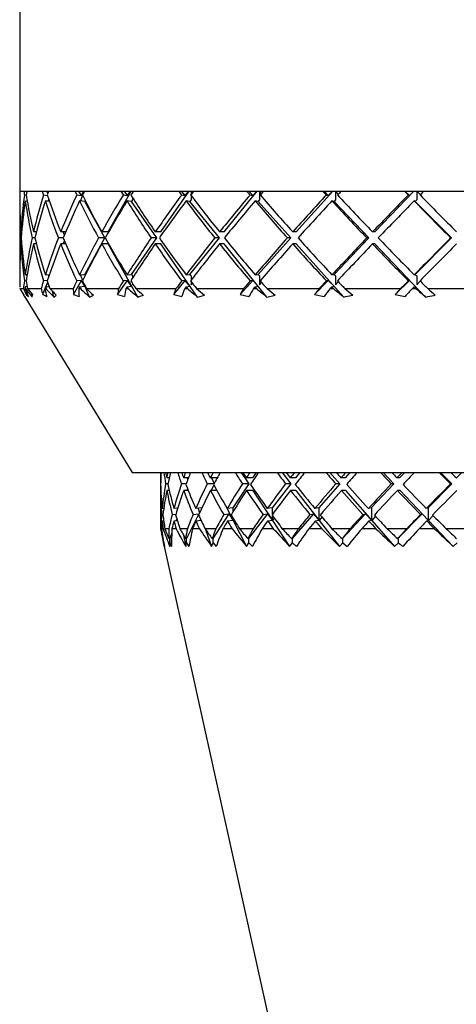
# Model space of a CAD drawing. Header units: inches. Extents: x 1.9 to 39.7, y 1.6 to 33.
# Tile 2 of 20: x 15.7 to 16.5, y 3.4 to 5.1. Entities that reach past the tile are written whole.
import ezdxf

# ---------------------------------------------------------------- set-up
doc = ezdxf.new("R2010")
doc.units = ezdxf.units.IN
doc.header["$MEASUREMENT"] = 0

msp = doc.modelspace()

# ---------------------------------------------------------------- linework, layer by layer
at = {"color": 7, "linetype": 'Continuous', "lineweight": 25}
for p, q in [((15.6951, 7.5133), (15.6951, 4.8113)), ((15.6951, 4.8113), (15.6951, 4.7929)), ((15.6951, 4.8113), (15.7024, 4.8113)), ((15.6951, 4.8113), (15.8215, 4.8113)), ((15.7076, 4.8113), (15.7351, 4.8113)), ((15.7448, 4.8068), (15.743, 4.8113)), ((15.7464, 4.8113), (15.7932, 4.8113)), ((15.8048, 4.8035), (15.8004, 4.8113)), ((15.8048, 4.8035), (15.8092, 4.8113)), ((15.8097, 4.8104), (15.81, 4.8113)), ((15.8101, 4.8113), (15.8749, 4.8113)), ((15.8215, 4.8113), (17.4451, 4.8113)), ((15.8525, 4.7386), (15.8929, 4.8113)), ((15.8866, 4.8035), (15.8812, 4.8113)), ((15.8866, 4.8035), (15.8921, 4.8113)), ((15.8958, 4.8113), (15.8958, 4.8095)), ((15.8964, 4.8104), (15.8958, 4.8113)), ((15.897, 4.8113), (15.9778, 4.8113)), ((15.9461, 4.7386), (15.9963, 4.8113)), ((15.9892, 4.8035), (15.9829, 4.8113)), ((15.9892, 4.8035), (15.9956, 4.8113)), ((16, 4.8113), (16, 4.8057)), ((16.002, 4.8084), (16, 4.8113)), ((16.0043, 4.8113), (16.0986, 4.8113)), ((16.0586, 4.7386), (16.1171, 4.8113)), ((16.1094, 4.8035), (16.1024, 4.8113)), ((16.1094, 4.8035), (16.1166, 4.8113)), ((16.1215, 4.8113), (16.1215, 4.7954)), ((16.125, 4.8069), (16.1215, 4.8113)), ((16.1288, 4.8113), (16.2337, 4.8113)), ((16.1866, 4.7386), (16.2518, 4.8113)), ((16.2437, 4.8035), (16.2362, 4.8113)), ((16.2437, 4.8035), (16.2513, 4.8113)), ((16.2565, 4.8113), (16.2565, 4.7954)), ((16.2615, 4.8058), (16.2565, 4.8113)), ((16.2667, 4.8113), (16.3791, 4.8113)), ((16.3263, 4.7386), (16.396, 4.8113)), ((16.3879, 4.8035), (16.3801, 4.8113)), ((16.3879, 4.8035), (16.3958, 4.8113)), ((16.4012, 4.8113), (16.4012, 4.7954)), ((16.4074, 4.8049), (16.4012, 4.8113)), ((16.4138, 4.8113), (16.5303, 4.8113)), ((15.7065, 4.804), (15.7033, 4.8043)), ((15.7372, 4.8043), (15.7442, 4.8036)), ((15.746, 4.7932), (15.7467, 4.7962)), ((15.7965, 4.8043), (15.8048, 4.8035)), ((15.8029, 4.7935), (15.807, 4.8037)), ((15.8116, 4.7943), (15.8107, 4.7928)), ((15.8792, 4.8043), (15.8866, 4.8035)), ((15.8958, 4.7954), (15.894, 4.7928)), ((15.8958, 4.799), (15.8958, 4.7954)), ((15.983, 4.8043), (15.9892, 4.8035)), ((16, 4.7954), (15.9978, 4.7928)), ((16, 4.8029), (16, 4.7954)), ((16.1045, 4.8043), (16.1094, 4.8035)), ((16.1215, 4.7954), (16.119, 4.7928)), ((16.2403, 4.8043), (16.2437, 4.8035)), ((16.2565, 4.7954), (16.254, 4.7928)), ((16.386, 4.8043), (16.3879, 4.8035)), ((16.4012, 4.7954), (16.3985, 4.7928)), ((15.7048, 4.7937), (15.7083, 4.7934)), ((15.7478, 4.793), (15.7406, 4.7937)), ((15.8107, 4.7928), (15.8015, 4.7937)), ((15.8466, 4.728), (15.8107, 4.7928)), ((15.894, 4.7928), (15.8858, 4.7937)), ((15.9387, 4.728), (15.894, 4.7928)), ((15.9978, 4.7928), (15.9909, 4.7937)), ((16.05, 4.728), (15.9978, 4.7928)), ((16.119, 4.7928), (16.1136, 4.7937)), ((16.1771, 4.728), (16.119, 4.7928)), ((16.254, 4.7928), (16.2502, 4.7937)), ((16.3161, 4.728), (16.254, 4.7928)), ((16.3985, 4.7928), (16.3964, 4.7937)), ((16.4628, 4.728), (16.3985, 4.7928)), ((15.6951, 4.7717), (15.6951, 4.6844)), ((15.6975, 4.728), (15.6962, 4.728)), ((15.6983, 4.7386), (15.6968, 4.7386)), ((15.722, 4.728), (15.717, 4.728)), ((15.7247, 4.7386), (15.7194, 4.7386)), ((15.7723, 4.728), (15.7638, 4.728)), ((15.7767, 4.7386), (15.768, 4.7386)), ((15.7744, 4.7332), (15.7723, 4.7386)), ((15.8107, 4.6633), (15.8466, 4.728)), ((15.8466, 4.728), (15.8351, 4.728)), ((15.8525, 4.7386), (15.8409, 4.7386)), ((15.894, 4.6633), (15.9387, 4.728)), ((15.9387, 4.728), (15.9287, 4.728)), ((15.9461, 4.7386), (15.936, 4.7386)), ((15.9978, 4.6633), (16.05, 4.728)), ((16.05, 4.728), (16.0418, 4.728)), ((16.0586, 4.7386), (16.0503, 4.7386)), ((16.119, 4.6633), (16.1771, 4.728)), ((16.1771, 4.728), (16.1709, 4.728)), ((16.1866, 4.7386), (16.1804, 4.7386)), ((16.254, 4.6633), (16.3161, 4.728)), ((16.3161, 4.728), (16.3122, 4.728)), ((16.3263, 4.7386), (16.3224, 4.7386)), ((16.3985, 4.6633), (16.4628, 4.728)), ((16.4628, 4.728), (16.4613, 4.728)), ((15.6983, 4.7174), (15.6968, 4.7174)), ((15.7247, 4.7174), (15.7194, 4.7174)), ((15.7767, 4.7174), (15.768, 4.7174)), ((15.7723, 4.7174), (15.7744, 4.7228)), ((15.8525, 4.7174), (15.8409, 4.7174)), ((15.905, 4.623), (15.8525, 4.7174)), ((15.9461, 4.7174), (15.936, 4.7174)), ((16.0113, 4.623), (15.9461, 4.7174)), ((16.0586, 4.7174), (16.0503, 4.7174)), ((16.1347, 4.623), (16.0586, 4.7174)), ((16.1866, 4.7174), (16.1804, 4.7174)), ((16.2713, 4.623), (16.1866, 4.7174)), ((16.3263, 4.7174), (16.3224, 4.7174)), ((16.4169, 4.623), (16.3263, 4.7174)), ((15.6951, 4.6632), (15.6951, 4.6404)), ((15.7083, 4.6627), (15.7048, 4.6624)), ((15.7406, 4.6624), (15.7478, 4.663)), ((15.7467, 4.6598), (15.746, 4.6629)), ((15.8015, 4.6624), (15.8107, 4.6633)), ((15.807, 4.6524), (15.8029, 4.6625)), ((15.8107, 4.6633), (15.8116, 4.6617)), ((15.8858, 4.6624), (15.894, 4.6633)), ((15.894, 4.6633), (15.8958, 4.6606)), ((15.8958, 4.6606), (15.8958, 4.657)), ((15.9909, 4.6624), (15.9978, 4.6633)), ((15.9978, 4.6633), (16, 4.6606)), ((16, 4.6606), (16, 4.6532)), ((16.1136, 4.6624), (16.119, 4.6633)), ((16.119, 4.6633), (16.1215, 4.6606)), ((16.1215, 4.6606), (16.1215, 4.6448)), ((16.2502, 4.6624), (16.254, 4.6633)), ((16.254, 4.6633), (16.2565, 4.6606)), ((16.2565, 4.6606), (16.2565, 4.6448)), ((16.3964, 4.6624), (16.3985, 4.6633)), ((16.3985, 4.6633), (16.4012, 4.6606)), ((16.4012, 4.6606), (16.4012, 4.6448)), ((15.6951, 4.6379), (15.7015, 4.6379)), ((15.7033, 4.6518), (15.7065, 4.6521)), ((15.7043, 4.6379), (15.7053, 4.6379)), ((15.7082, 4.6415), (15.7048, 4.6412)), ((15.7088, 4.6379), (15.7331, 4.6379)), ((15.736, 4.6273), (15.7398, 4.6368)), ((15.7442, 4.6524), (15.7372, 4.6518)), ((15.7395, 4.6379), (15.7416, 4.6379)), ((15.7406, 4.6412), (15.7474, 4.6418)), ((15.7416, 4.6413), (15.7448, 4.6493)), ((15.7487, 4.6379), (15.7901, 4.6379)), ((15.7907, 4.6273), (15.8048, 4.6526)), ((15.8048, 4.6526), (15.7965, 4.6518)), ((15.8, 4.6379), (15.8031, 4.6379)), ((15.8015, 4.6412), (15.8107, 4.6421)), ((15.8107, 4.6421), (15.8048, 4.6526)), ((15.8188, 4.623), (15.8097, 4.6456)), ((15.8136, 4.6379), (15.8708, 4.6379)), ((15.8691, 4.6273), (15.8866, 4.6526)), ((15.8866, 4.6526), (15.8792, 4.6518)), ((15.8838, 4.6379), (15.8878, 4.6379)), ((15.8858, 4.6412), (15.894, 4.6421)), ((15.894, 4.6421), (15.8866, 4.6526)), ((15.8958, 4.6465), (15.8958, 4.6448)), ((15.8958, 4.6448), (15.8964, 4.6457)), ((15.9014, 4.6379), (15.9727, 4.6379)), ((15.9688, 4.6273), (15.9892, 4.6526)), ((15.9892, 4.6526), (15.983, 4.6518)), ((15.9885, 4.6379), (15.9933, 4.6379)), ((15.9978, 4.6421), (15.9892, 4.6526)), ((15.9909, 4.6412), (15.9978, 4.6421)), ((16, 4.6504), (16, 4.6448)), ((16, 4.6448), (16.002, 4.6477)), ((16.0095, 4.6379), (16.0928, 4.6379)), ((16.0868, 4.6273), (16.1094, 4.6526)), ((16.1094, 4.6526), (16.1045, 4.6518)), ((16.119, 4.6421), (16.1094, 4.6526)), ((16.1108, 4.6379), (16.1164, 4.6379)), ((16.1136, 4.6412), (16.119, 4.6421)), ((16.1215, 4.6448), (16.125, 4.6491)), ((16.1347, 4.6379), (16.2274, 4.6379)), ((16.2194, 4.6273), (16.2437, 4.6526)), ((16.2437, 4.6526), (16.2403, 4.6518)), ((16.254, 4.6421), (16.2437, 4.6526)), ((16.2471, 4.6379), (16.2532, 4.6379)), ((16.2502, 4.6412), (16.254, 4.6421)), ((16.2565, 4.6448), (16.2615, 4.6502)), ((16.2732, 4.6379), (16.3724, 4.6379)), ((16.3627, 4.6273), (16.3879, 4.6526)), ((16.3879, 4.6526), (16.386, 4.6518)), ((16.3985, 4.6421), (16.3879, 4.6526)), ((16.3933, 4.6379), (16.3996, 4.6379)), ((16.3964, 4.6412), (16.3985, 4.6421)), ((16.4012, 4.6448), (16.4074, 4.6512)), ((16.4206, 4.6379), (16.5234, 4.6379)), ((15.7039, 4.6235), (15.8951, 4.3113)), ((15.7066, 4.6273), (15.7075, 4.631)), ((15.7066, 4.6273), (15.7108, 4.6238)), ((15.7169, 4.623), (15.7165, 4.6283)), ((15.7169, 4.623), (15.718, 4.6264)), ((15.736, 4.6273), (15.7431, 4.6238)), ((15.7555, 4.623), (15.753, 4.6334)), ((15.7555, 4.623), (15.7597, 4.6264)), ((15.7907, 4.6273), (15.8006, 4.6238)), ((15.8188, 4.623), (15.826, 4.6264)), ((15.8691, 4.6273), (15.8814, 4.6238)), ((15.9688, 4.6273), (15.9831, 4.6238)), ((16.0113, 4.623), (16.0237, 4.6264)), ((16.0868, 4.6273), (16.1027, 4.6238)), ((16.1347, 4.623), (16.1491, 4.6264)), ((16.2194, 4.6273), (16.2364, 4.6238)), ((16.3627, 4.6273), (16.3803, 4.6238)), ((15.8951, 4.3113), (17.2451, 4.3113)), ((16.0888, 4.3113), (16.1022, 4.291)), ((16.1155, 4.3113), (16.1091, 4.3016)), ((16.1615, 4.3113), (16.1773, 4.291)), ((16.1931, 4.3113), (16.1855, 4.3016)), ((16.2465, 4.3113), (16.2643, 4.291)), ((16.2821, 4.3113), (16.2736, 4.3016)), ((16.3414, 4.3113), (16.3606, 4.291)), ((16.3798, 4.3113), (16.3706, 4.3016)), ((16.4432, 4.3113), (16.4633, 4.291)), ((15.9455, 4.291), (15.9451, 4.291)), ((15.946, 4.3016), (15.9452, 4.3016)), ((15.9589, 4.291), (15.9545, 4.291)), ((15.9612, 4.3016), (15.9564, 4.3016)), ((15.9908, 4.291), (15.9826, 4.291)), ((15.9949, 4.3016), (15.9863, 4.3016)), ((15.9927, 4.3016), (15.9937, 4.2986)), ((16.0404, 4.291), (16.0285, 4.291)), ((16.0461, 4.3016), (16.0339, 4.3016)), ((16.0404, 4.2892), (16.0354, 4.2795)), ((16.0358, 4.3016), (16.0408, 4.2918)), ((16.1022, 4.291), (16.0741, 4.2482)), ((16.1022, 4.291), (16.0909, 4.291)), ((16.1091, 4.3016), (16.0978, 4.3016)), ((16.1773, 4.291), (16.144, 4.2482)), ((16.1773, 4.291), (16.1679, 4.291)), ((16.1855, 4.3016), (16.1761, 4.3016)), ((16.2643, 4.291), (16.2269, 4.2482)), ((16.2643, 4.291), (16.2571, 4.291)), ((16.2736, 4.3016), (16.2663, 4.3016)), ((16.3606, 4.291), (16.3202, 4.2482)), ((16.3606, 4.291), (16.3558, 4.291)), ((16.3706, 4.3016), (16.3658, 4.3016)), ((16.4633, 4.291), (16.4211, 4.2482)), ((16.4633, 4.291), (16.461, 4.291)), ((15.9459, 4.2795), (15.9452, 4.2795)), ((15.961, 4.2795), (15.9566, 4.2795)), ((15.9945, 4.2795), (15.9866, 4.2795)), ((15.9934, 4.2824), (15.9923, 4.2795)), ((16.0456, 4.2795), (16.0344, 4.2795)), ((16.1097, 4.2795), (16.0984, 4.2795)), ((16.1097, 4.2795), (16.1447, 4.2261)), ((16.1862, 4.2795), (16.1768, 4.2795)), ((16.1862, 4.2795), (16.2277, 4.2261)), ((16.2744, 4.2795), (16.2671, 4.2795)), ((16.2744, 4.2795), (16.3211, 4.2261)), ((16.3715, 4.2795), (16.3666, 4.2795)), ((16.3715, 4.2795), (16.422, 4.2261)), ((15.9451, 4.2685), (15.9451, 4.2113)), ((15.9474, 4.2365), (15.9498, 4.2367)), ((15.9513, 4.2474), (15.9484, 4.2471)), ((15.9662, 4.2365), (15.9728, 4.2371)), ((15.976, 4.2478), (15.969, 4.2471)), ((16.0138, 4.2375), (15.9913, 4.194)), ((16.0034, 4.2365), (16.0138, 4.2375)), ((16.0189, 4.2482), (16.0079, 4.2471)), ((16.0121, 4.2475), (16.0149, 4.2396)), ((16.0138, 4.2375), (16.0139, 4.2373)), ((16.0671, 4.2375), (16.0385, 4.194)), ((16.0577, 4.2365), (16.0671, 4.2375)), ((16.0636, 4.2477), (16.0747, 4.2261)), ((16.0741, 4.2482), (16.0639, 4.2471)), ((16.0671, 4.2375), (16.0747, 4.2261)), ((16.0747, 4.2473), (16.0741, 4.2482)), ((16.0747, 4.2421), (16.0747, 4.2473)), ((16.1357, 4.2375), (16.1019, 4.194)), ((16.1277, 4.2365), (16.1357, 4.2375)), ((16.144, 4.2482), (16.1353, 4.2471)), ((16.1357, 4.2375), (16.1447, 4.2261)), ((16.1447, 4.2473), (16.144, 4.2482)), ((16.1447, 4.2371), (16.1447, 4.2473)), ((16.1447, 4.2261), (16.1447, 4.2341)), ((16.2175, 4.2375), (16.1795, 4.194)), ((16.2111, 4.2365), (16.2175, 4.2375)), ((16.2175, 4.2375), (16.2277, 4.2261)), ((16.2269, 4.2482), (16.2198, 4.2471)), ((16.2277, 4.2473), (16.2269, 4.2482)), ((16.2277, 4.2261), (16.2277, 4.2473)), ((16.3101, 4.2375), (16.2689, 4.194)), ((16.3054, 4.2365), (16.3101, 4.2375)), ((16.3101, 4.2375), (16.3211, 4.2261)), ((16.3202, 4.2482), (16.3151, 4.2471)), ((16.3211, 4.2473), (16.3202, 4.2482)), ((16.3211, 4.2261), (16.3211, 4.2473)), ((16.4105, 4.2375), (16.3675, 4.194)), ((16.4077, 4.2365), (16.4105, 4.2375)), ((16.4105, 4.2375), (16.422, 4.2261)), ((16.4211, 4.2482), (16.418, 4.2471)), ((16.422, 4.2473), (16.4211, 4.2482)), ((16.422, 4.2261), (16.422, 4.2473)), ((16.4302, 4.2347), (16.422, 4.2261)), ((15.9511, 4.2252), (15.9485, 4.225)), ((15.9754, 4.2255), (15.9693, 4.225)), ((15.9743, 4.2291), (15.9729, 4.2253)), ((16.0176, 4.2259), (16.0083, 4.225)), ((16.0747, 4.2261), (16.0645, 4.225)), ((16.0747, 4.2261), (16.0747, 4.2292)), ((16.0756, 4.2278), (16.0747, 4.2261)), ((16.0747, 4.2261), (16.0985, 4.18)), ((16.1447, 4.2261), (16.1359, 4.225)), ((16.1476, 4.2303), (16.1447, 4.2261)), ((16.1447, 4.2261), (16.175, 4.18)), ((16.2277, 4.2261), (16.2206, 4.225)), ((16.2324, 4.2321), (16.2277, 4.2261)), ((16.2277, 4.2261), (16.2635, 4.18)), ((16.3211, 4.2261), (16.3159, 4.225)), ((16.3276, 4.2335), (16.3211, 4.2261)), ((16.3211, 4.2261), (16.3614, 4.18)), ((16.422, 4.2261), (16.4189, 4.225)), ((16.422, 4.2261), (16.4656, 4.18)), ((15.9451, 4.2113), (15.9469, 4.2032)), ((15.9457, 4.2113), (15.9451, 4.2113)), ((15.9501, 4.2113), (15.9472, 4.2113)), ((15.9602, 4.2113), (15.9532, 4.2113)), ((15.9654, 4.2041), (15.9617, 4.194)), ((15.9732, 4.2113), (15.9657, 4.2113)), ((15.9931, 4.2113), (15.9799, 4.2113)), ((15.9865, 4.1996), (15.9903, 4.18)), ((16.0145, 4.2113), (16.0025, 4.2113)), ((16.0436, 4.2113), (16.0246, 4.2113)), ((16.0255, 4.2101), (16.0363, 4.18)), ((16.0727, 4.2113), (16.0565, 4.2113)), ((16.1101, 4.2113), (16.0859, 4.2113)), ((16.1459, 4.2113), (16.1262, 4.2113)), ((16.1906, 4.2113), (16.1619, 4.2113)), ((16.2321, 4.2113), (16.2093, 4.2113)), ((16.2826, 4.2113), (16.2503, 4.2113)), ((16.3285, 4.2113), (16.3034, 4.2113)), ((16.3833, 4.2113), (16.3484, 4.2113)), ((16.4323, 4.2113), (16.4056, 4.2113)), ((16.4897, 4.2113), (16.4532, 4.2113)), ((15.9498, 4.1939), (15.949, 4.1937)), ((15.9508, 4.1861), (15.9508, 4.1885)), ((15.9508, 4.1861), (15.9523, 4.18)), ((15.9514, 4.1827), (16.3375, 2.4413)), ((15.9617, 4.194), (15.9602, 4.1937)), ((15.9621, 4.1931), (15.9617, 4.194)), ((15.9617, 4.194), (15.9619, 4.18)), ((15.9619, 4.18), (15.9621, 4.1861)), ((15.9621, 4.1861), (15.9621, 4.1931)), ((15.9621, 4.1861), (15.965, 4.18)), ((15.9913, 4.194), (15.9899, 4.1937)), ((15.9903, 4.18), (15.9918, 4.1861)), ((15.9918, 4.1931), (15.9913, 4.194)), ((15.9918, 4.1861), (15.9918, 4.1931)), ((15.9918, 4.1861), (15.996, 4.18)), ((16.0363, 4.18), (16.0392, 4.1861)), ((16.0385, 4.194), (16.0372, 4.1937)), ((16.0392, 4.1931), (16.0385, 4.194)), ((16.0392, 4.1861), (16.0392, 4.1931)), ((16.0392, 4.1861), (16.0445, 4.18)), ((16.0985, 4.18), (16.1026, 4.1861)), ((16.1019, 4.194), (16.1007, 4.1937)), ((16.1026, 4.1931), (16.1019, 4.194)), ((16.1026, 4.1861), (16.1026, 4.1931)), ((16.1026, 4.1861), (16.1089, 4.18)), ((16.175, 4.18), (16.1803, 4.1861)), ((16.1795, 4.194), (16.1785, 4.1937)), ((16.1803, 4.1931), (16.1795, 4.194)), ((16.1803, 4.1861), (16.1803, 4.1931)), ((16.1803, 4.1861), (16.1874, 4.18)), ((16.2635, 4.18), (16.2698, 4.1861)), ((16.2689, 4.194), (16.2682, 4.1937)), ((16.2698, 4.1931), (16.2689, 4.194)), ((16.2698, 4.1861), (16.2698, 4.1931)), ((16.2698, 4.1861), (16.2775, 4.18)), ((16.3614, 4.18), (16.3684, 4.1861)), ((16.3675, 4.194), (16.367, 4.1937)), ((16.3684, 4.1931), (16.3675, 4.194)), ((16.3684, 4.1861), (16.3684, 4.1931)), ((16.4656, 4.18), (16.4732, 4.1861))]:
    msp.add_line(p, q, dxfattribs=at)
for centre, major_axis, ratio, start_param, end_param in [((16.5701, 4.7147), (0.6882, -0.6882), 0.785084, 3.936237, 3.944304), ((16.5701, 4.7201), (0.6385, 0.6385), 0.936926, 2.219223, 2.227278), ((16.5701, 4.7147), (0.7327, -0.7327), 0.65276, 4.023504, 4.03157), ((16.5701, 4.7201), (0.6882, 0.6882), 0.785084, 2.131957, 2.140011), ((16.5701, 4.7147), (0.7716, -0.7716), 0.534733, 4.11077, 4.118837), ((16.5701, 4.7201), (0.7327, 0.7327), 0.65276, 2.04469, 2.052745), ((16.5701, 4.7147), (0.8046, -0.8046), 0.427256, 4.198037, 4.206103), ((16.5701, 4.7201), (0.7716, 0.7716), 0.534733, 1.957424, 1.965479), ((16.5701, 4.7147), (0.8315, -0.8315), 0.327525, 4.285303, 4.29337), ((16.5701, 4.7201), (0.8046, 0.8046), 0.427256, 1.870157, 1.878212), ((16.5701, 4.7147), (0.8521, -0.8521), 0.233349, 4.37257, 4.380636), ((16.5701, 4.7201), (0.8315, 0.8315), 0.327525, 1.782891, 1.790946), ((16.5701, 4.7147), (0.8662, -0.8662), 0.142942, 4.459836, 4.467903), ((16.5701, 4.7201), (0.8521, 0.8521), 0.233349, 1.695624, 1.703679), ((16.5701, 4.7147), (0.8737, -0.8737), 0.054769, 4.547103, 4.555169), ((16.5701, 4.7201), (0.8662, 0.8662), 0.142942, 1.608358, 1.616413), ((16.5701, 4.7413), (0.6385, 0.6385), 0.936926, 2.251615, 2.326701), ((16.5701, 4.736), (0.6882, -0.6882), 0.785084, 3.968641, 4.043751), ((16.5701, 4.7413), (0.6882, 0.6882), 0.785084, 2.164348, 2.239435), ((16.5701, 4.736), (0.7327, -0.7327), 0.65276, 4.055907, 4.131017), ((16.5701, 4.7413), (0.7327, 0.7327), 0.65276, 2.077082, 2.152168), ((16.5701, 4.736), (0.7716, -0.7716), 0.534733, 4.143174, 4.218284), ((16.5701, 4.7413), (0.7716, 0.7716), 0.534733, 1.989816, 2.064902), ((16.5701, 4.736), (0.8046, -0.8046), 0.427256, 4.23044, 4.30555), ((16.5701, 4.7413), (0.8046, 0.8046), 0.427256, 1.902549, 1.977635), ((16.5701, 4.736), (0.8315, -0.8315), 0.327525, 4.317707, 4.392817), ((16.5701, 4.7413), (0.8315, 0.8315), 0.327525, 1.815283, 1.890369), ((16.5701, 4.736), (0.8521, -0.8521), 0.233349, 4.404973, 4.480083), ((16.5701, 4.7413), (0.8521, 0.8521), 0.233349, 1.728016, 1.803102), ((16.5701, 4.736), (0.8662, -0.8662), 0.142942, 4.49224, 4.56735), ((16.5701, 4.7413), (0.8662, 0.8662), 0.142942, 1.64075, 1.715836), ((16.5701, 4.736), (0.8737, -0.8737), 0.054769, 4.579506, 4.654616), ((16.5701, 4.7147), (0.6385, -0.6385), 0.936926, 3.882291, 3.944362), ((16.5701, 4.736), (0.6385, -0.6385), 0.936926, 3.894439, 3.956484), ((16.5701, 4.7201), (0.6385, 0.6385), 0.936926, 2.239446, 2.314579), ((16.5701, 4.7147), (0.6882, -0.6882), 0.785084, 3.956473, 4.031628), ((16.5701, 4.7201), (0.6882, 0.6882), 0.785084, 2.15218, 2.227313), ((16.5701, 4.7147), (0.7327, -0.7327), 0.65276, 4.043739, 4.118895), ((16.5701, 4.7201), (0.7327, 0.7327), 0.65276, 2.064913, 2.140046), ((16.5701, 4.7147), (0.7716, -0.7716), 0.534733, 4.131006, 4.206161), ((16.5701, 4.7201), (0.7716, 0.7716), 0.534733, 1.977647, 2.05278), ((16.5701, 4.7147), (0.8046, -0.8046), 0.427256, 4.218272, 4.293428), ((16.5701, 4.7201), (0.8046, 0.8046), 0.427256, 1.89038, 1.965513), ((16.5701, 4.7147), (0.8315, -0.8315), 0.327525, 4.305538, 4.380694), ((16.5701, 4.7201), (0.8315, 0.8315), 0.327525, 1.803114, 1.878247), ((16.5701, 4.7147), (0.8521, -0.8521), 0.233349, 4.392805, 4.467961), ((16.5701, 4.7201), (0.8521, 0.8521), 0.233349, 1.715847, 1.79098), ((16.5701, 4.7147), (0.8662, -0.8662), 0.142942, 4.480071, 4.555227), ((16.5701, 4.7201), (0.8662, 0.8662), 0.142942, 1.628581, 1.703714), ((16.5701, 4.7147), (0.8737, -0.8737), 0.054769, 4.567338, 4.642494), ((16.5701, 4.7413), (0.6385, 0.6385), 0.936926, 2.338823, 2.400895), ((16.5701, 4.736), (0.6385, -0.6385), 0.936926, 3.968606, 4.043739), ((16.5701, 4.7413), (0.6882, 0.6882), 0.785084, 2.251557, 2.326713), ((16.5701, 4.736), (0.6882, -0.6882), 0.785084, 4.055873, 4.131006), ((16.5701, 4.7413), (0.7327, 0.7327), 0.65276, 2.16429, 2.239446), ((16.5701, 4.736), (0.7327, -0.7327), 0.65276, 4.143139, 4.218272), ((16.5701, 4.7413), (0.7716, 0.7716), 0.534733, 2.077024, 2.15218), ((16.5701, 4.736), (0.7716, -0.7716), 0.534733, 4.230406, 4.305538), ((16.5701, 4.7413), (0.8046, 0.8046), 0.427256, 1.989758, 2.064913), ((16.5701, 4.736), (0.8046, -0.8046), 0.427256, 4.317672, 4.392805), ((16.5701, 4.7413), (0.8315, 0.8315), 0.327525, 1.902491, 1.977647), ((16.5701, 4.736), (0.8315, -0.8315), 0.327525, 4.404939, 4.480071), ((16.5701, 4.7413), (0.8521, 0.8521), 0.233349, 1.815225, 1.89038), ((16.5701, 4.736), (0.8521, -0.8521), 0.233349, 4.492205, 4.567338), ((16.5701, 4.7413), (0.8662, 0.8662), 0.142942, 1.727958, 1.803114), ((16.5701, 4.736), (0.8662, -0.8662), 0.142942, 4.579471, 4.654604), ((16.5701, 4.7413), (0.8737, 0.8737), 0.054769, 1.640692, 1.715847), ((16.5701, 4.7201), (0.6385, 0.6385), 0.936926, 2.326701, 2.388747), ((16.5701, 4.7147), (0.6385, -0.6385), 0.936926, 3.956484, 4.03157), ((16.5701, 4.7201), (0.6882, 0.6882), 0.785084, 2.239435, 2.314544), ((16.5701, 4.7147), (0.6882, -0.6882), 0.785084, 4.043751, 4.118837), ((16.5701, 4.7201), (0.7327, 0.7327), 0.65276, 2.152168, 2.227278), ((16.5701, 4.7147), (0.7327, -0.7327), 0.65276, 4.131017, 4.206103), ((16.5701, 4.7201), (0.7716, 0.7716), 0.534733, 2.064902, 2.140011), ((16.5701, 4.7147), (0.7716, -0.7716), 0.534733, 4.218284, 4.29337), ((16.5701, 4.7201), (0.8046, 0.8046), 0.427256, 1.977635, 2.052745), ((16.5701, 4.7147), (0.8046, -0.8046), 0.427256, 4.30555, 4.380636), ((16.5701, 4.7201), (0.8315, 0.8315), 0.327525, 1.890369, 1.965479), ((16.5701, 4.7147), (0.8315, -0.8315), 0.327525, 4.392817, 4.467903), ((16.5701, 4.7201), (0.8521, 0.8521), 0.233349, 1.803102, 1.878212), ((16.5701, 4.7147), (0.8521, -0.8521), 0.233349, 4.480083, 4.555169), ((16.5701, 4.7201), (0.8662, 0.8662), 0.142942, 1.715836, 1.790946), ((16.5701, 4.7147), (0.8662, -0.8662), 0.142942, 4.56735, 4.642436), ((16.5701, 4.7201), (0.8737, 0.8737), 0.054769, 1.628569, 1.703679), ((16.6701, 5.6519), (0.3996, 1.4645), 0.763138, 2.520929, 2.53146), ((16.5701, 4.7413), (0.6882, 0.6882), 0.785084, 2.338881, 2.35481), ((16.7882, 5.6605), (0.7123, 1.4193), 0.686268, 2.651882, 2.661567), ((16.5701, 4.7201), (0.6882, 0.6882), 0.785084, 2.326713, 2.330429), ((16.7852, 5.6266), (0.7025, 1.3997), 0.686268, 2.633781, 2.646653), ((16.5701, 4.7147), (0.6385, -0.6385), 0.936926, 4.043739, 4.047453), ((16.5113, 5.618), (-0.2475, 1.4624), 0.780339, 2.16617, 2.179773), ((16.5701, 4.736), (0.6385, -0.6385), 0.936926, 4.055907, 4.071819), ((16.5105, 5.6519), (-0.251, 1.483), 0.780339, 2.184323, 2.194854), ((16.5701, 4.7413), (0.7327, 0.7327), 0.65276, 2.251615, 2.267544), ((16.94, 5.6605), (0.9561, 1.3996), 0.5677, 2.690136, 2.699821), ((16.5701, 4.7201), (0.7327, 0.7327), 0.65276, 2.239446, 2.243162), ((16.9349, 5.6266), (0.9428, 1.3802), 0.5677, 2.672035, 2.684906), ((16.5701, 4.7147), (0.6882, -0.6882), 0.785084, 4.131006, 4.134719), ((16.3557, 5.618), (-0.7, 1.3947), 0.686268, 1.965801, 1.979405), ((16.5701, 4.736), (0.6882, -0.6882), 0.785084, 4.143174, 4.159086), ((16.3527, 5.6519), (-0.7098, 1.4144), 0.686268, 1.983955, 1.994486), ((16.5701, 4.7413), (0.7716, 0.7716), 0.534733, 2.164348, 2.180277), ((17.0805, 5.6605), (1.1198, 1.4115), 0.456433, 2.667632, 2.677317), ((16.5701, 4.7201), (0.7716, 0.7716), 0.534733, 2.15218, 2.155896), ((17.0734, 5.6266), (1.1043, 1.3919), 0.456433, 2.64953, 2.662402), ((16.5701, 4.7147), (0.7327, -0.7327), 0.65276, 4.218272, 4.221986), ((16.2066, 5.618), (-0.9395, 1.3753), 0.5677, 1.927548, 1.941152), ((16.5701, 4.736), (0.7327, -0.7327), 0.65276, 4.23044, 4.246352), ((16.2015, 5.6519), (-0.9527, 1.3947), 0.5677, 1.945702, 1.956233), ((17.2055, 5.6605), (1.2451, 1.4338), 0.356998, 2.620804, 2.630489), ((16.5701, 4.7413), (0.8046, 0.8046), 0.427256, 2.077082, 2.093011), ((17.1967, 5.6266), (1.2279, 1.414), 0.356998, 2.602703, 2.615575), ((16.5701, 4.7201), (0.8046, 0.8046), 0.427256, 2.064913, 2.068629), ((16.5701, 4.7147), (0.7716, -0.7716), 0.534733, 4.305538, 4.309252), ((16.0685, 5.618), (-1.1004, 1.387), 0.456433, 1.950052, 1.963656), ((16.5701, 4.736), (0.7716, -0.7716), 0.534733, 4.317707, 4.333619), ((16.0614, 5.6519), (-1.1159, 1.4065), 0.456433, 1.968206, 1.978737), ((17.3112, 5.6605), (1.3435, 1.4572), 0.268293, 2.562673, 2.572357), ((16.5701, 4.7413), (0.8315, 0.8315), 0.327525, 1.989816, 2.005745), ((17.3009, 5.6266), (1.3249, 1.4371), 0.268293, 2.544571, 2.557443), ((16.5701, 4.7201), (0.8315, 0.8315), 0.327525, 1.977647, 1.981363), ((16.5701, 4.7147), (0.8046, -0.8046), 0.427256, 4.392805, 4.396519), ((15.9457, 5.618), (-1.2235, 1.409), 0.356998, 1.99688, 2.010483), ((16.5701, 4.736), (0.8046, -0.8046), 0.427256, 4.404973, 4.420885), ((15.9369, 5.6519), (-1.2407, 1.4288), 0.356998, 2.015033, 2.025564), ((17.3943, 5.6605), (1.418, 1.4773), 0.188054, 2.49878, 2.508465), ((16.5701, 4.7413), (0.8521, 0.8521), 0.233349, 1.902549, 1.918478), ((17.3829, 5.6266), (1.3984, 1.4568), 0.188054, 2.480679, 2.49355), ((16.5701, 4.7201), (0.8521, 0.8521), 0.233349, 1.89038, 1.894096), ((16.5701, 4.7147), (0.8315, -0.8315), 0.327525, 4.480071, 4.483785), ((15.8418, 5.618), (-1.3202, 1.432), 0.268293, 2.055011, 2.068615), ((16.5701, 4.736), (0.8315, -0.8315), 0.327525, 4.49224, 4.508152), ((15.8316, 5.6519), (-1.3388, 1.4521), 0.268293, 2.073165, 2.083696), ((17.4525, 5.6605), (1.4691, 1.4918), 0.11386, 2.431854, 2.441539), ((16.5701, 4.7413), (0.8662, 0.8662), 0.142942, 1.815283, 1.831212), ((17.4402, 5.6266), (1.4488, 1.4712), 0.11386, 2.413753, 2.426624), ((16.5701, 4.7201), (0.8662, 0.8662), 0.142942, 1.803114, 1.80683), ((16.5701, 4.7147), (0.8521, -0.8521), 0.233349, 4.567338, 4.571052), ((15.7601, 5.618), (-1.3934, 1.4517), 0.188054, 2.118904, 2.132507), ((16.5701, 4.736), (0.8521, -0.8521), 0.233349, 4.579506, 4.595418), ((15.7487, 5.6519), (-1.4131, 1.4721), 0.188054, 2.137057, 2.147589), ((17.4838, 5.6605), (1.4964, 1.4997), 0.043349, 2.363418, 2.373103), ((16.5701, 4.7413), (0.8737, 0.8737), 0.054769, 1.728016, 1.743945), ((17.4711, 5.6266), (1.4757, 1.479), 0.043349, 2.345316, 2.358188), ((16.5701, 4.7201), (0.8737, 0.8737), 0.054769, 1.715847, 1.719563), ((16.5701, 4.7147), (0.8662, -0.8662), 0.142942, 4.654604, 4.658318), ((15.703, 5.618), (-1.4436, 1.4659), 0.11386, 2.18583, 2.199433), ((16.5701, 4.736), (0.8662, -0.8662), 0.142942, 4.666773, 4.682684), ((15.6908, 5.6519), (-1.464, 1.4866), 0.11386, 2.203983, 2.214514), ((16.6687, 5.618), (0.394, 1.4442), 0.763138, 2.509703, 2.516379), ((16.5701, 4.3007), (0.4458, -0.4458), 0.982641, 3.918745, 3.934281), ((16.5701, 4.3025), (0.4458, 0.4458), 0.982641, 2.33337, 2.348905), ((16.5701, 4.2795), (0.4458, 0.4458), 0.982641, 2.296476, 2.330468), ((16.5701, 4.2795), (-0.4823, 0.4823), 0.824288, 0.830457, 0.862983), ((16.5701, 4.3007), (-0.4823, 0.4823), 0.824288, 0.864419, 0.879954), ((16.5701, 4.3025), (0.4823, 0.4823), 0.824288, 2.246103, 2.261638), ((16.5701, 4.2795), (0.4823, 0.4823), 0.824288, 2.20921, 2.243201), ((16.5701, 4.2795), (-0.5151, 0.5151), 0.687239, 0.917723, 0.950249), ((16.5701, 4.3007), (-0.5151, 0.5151), 0.687239, 0.951685, 0.967221), ((16.5701, 4.3025), (0.5151, 0.5151), 0.687239, 2.158837, 2.174372), ((16.5701, 4.2795), (0.5151, 0.5151), 0.687239, 2.121943, 2.155935), ((16.5701, 4.2795), (-0.544, 0.544), 0.565735, 1.00499, 1.037516), ((16.5701, 4.3007), (-0.544, 0.544), 0.565735, 1.038952, 1.054487), ((16.5701, 4.3025), (0.544, 0.544), 0.565735, 2.07157, 2.087105), ((16.5701, 4.2795), (0.544, 0.544), 0.565735, 2.034677, 2.068669), ((16.5701, 4.2795), (-0.5687, 0.5687), 0.455692, 1.092256, 1.124782), ((16.5701, 4.3007), (-0.5687, 0.5687), 0.455692, 1.126218, 1.141754), ((16.5701, 4.3025), (0.5687, 0.5687), 0.455692, 1.984304, 1.999839), ((16.5701, 4.2795), (0.5687, 0.5687), 0.455692, 1.94741, 1.981402), ((16.5701, 4.2795), (-0.5892, 0.5892), 0.354086, 1.179522, 1.212049), ((16.5701, 4.3007), (-0.5892, 0.5892), 0.354086, 1.213485, 1.22902), ((16.5701, 4.3025), (0.5892, 0.5892), 0.354086, 1.897038, 1.912572), ((16.5701, 4.2795), (0.5892, 0.5892), 0.354086, 1.860144, 1.894136), ((16.5701, 4.2795), (-0.6051, 0.6051), 0.258587, 1.266789, 1.299315), ((16.5701, 4.3007), (0.6051, -0.6051), 0.258587, 4.442344, 4.457879), ((16.5701, 4.3025), (0.6051, 0.6051), 0.258587, 1.809771, 1.825306), ((16.5701, 4.2795), (0.6051, 0.6051), 0.258587, 1.772877, 1.806869), ((16.5701, 4.2795), (-0.6164, 0.6164), 0.167313, 1.354055, 1.386581), ((16.5701, 4.3007), (0.6164, -0.6164), 0.167313, 4.52961, 4.545146), ((16.5701, 4.3025), (0.6164, 0.6164), 0.167313, 1.722505, 1.73804), ((16.5701, 4.2795), (0.6164, 0.6164), 0.167313, 1.685611, 1.719603), ((16.5701, 4.2795), (-0.6231, 0.6231), 0.078673, 1.441322, 1.473848), ((16.5701, 4.3007), (0.6231, -0.6231), 0.078673, 4.616877, 4.632412), ((16.5701, 4.3025), (0.6231, 0.6231), 0.078673, 1.635238, 1.650773), ((16.5701, 4.2795), (-0.4458, 0.4458), 0.982641, 0.758739, 0.775716), ((16.5701, 4.3025), (0.4458, 0.4458), 0.982641, 2.365876, 2.38432), ((16.5701, 4.3007), (-0.4458, 0.4458), 0.982641, 0.811125, 0.879949), ((16.5701, 4.3025), (0.4823, 0.4823), 0.824288, 2.27861, 2.34891), ((16.5701, 4.3007), (-0.4823, 0.4823), 0.824288, 0.898391, 0.967215), ((16.5701, 4.3025), (0.5151, 0.5151), 0.687239, 2.191343, 2.261644), ((16.5701, 4.3007), (-0.5151, 0.5151), 0.687239, 0.985658, 1.054482), ((16.5701, 4.3025), (0.544, 0.544), 0.565735, 2.104077, 2.174377), ((16.5701, 4.3007), (-0.544, 0.544), 0.565735, 1.072924, 1.141748), ((16.5701, 4.3025), (0.5687, 0.5687), 0.455692, 2.016811, 2.087111), ((16.5701, 4.3007), (-0.5687, 0.5687), 0.455692, 1.160191, 1.229015), ((16.5701, 4.3025), (0.5892, 0.5892), 0.354086, 1.929544, 1.999845), ((16.5701, 4.3007), (-0.5892, 0.5892), 0.354086, 1.247457, 1.316281), ((16.5701, 4.3025), (0.6051, 0.6051), 0.258587, 1.842278, 1.912578), ((16.5701, 4.3007), (-0.6051, 0.6051), 0.258587, 1.334724, 1.403547), ((16.5701, 4.3025), (0.6164, 0.6164), 0.167313, 1.755011, 1.825312), ((16.5701, 4.3007), (-0.6164, 0.6164), 0.167313, 1.42199, 1.490814), ((16.5701, 4.3025), (0.6231, 0.6231), 0.078673, 1.667745, 1.738045), ((16.5701, 4.2795), (0.4458, 0.4458), 0.982641, 2.347439, 2.36495), ((16.5701, 4.2795), (-0.4458, 0.4458), 0.982641, 0.794153, 0.862912), ((16.5701, 4.2795), (0.4823, 0.4823), 0.824288, 2.260173, 2.330403), ((16.5701, 4.2795), (-0.4823, 0.4823), 0.824288, 0.88142, 0.950179), ((16.5701, 4.2795), (0.5151, 0.5151), 0.687239, 2.172906, 2.243137), ((16.5701, 4.2795), (-0.5151, 0.5151), 0.687239, 0.968686, 1.037445), ((16.5701, 4.2795), (0.544, 0.544), 0.565735, 2.08564, 2.15587), ((16.5701, 4.2795), (-0.544, 0.544), 0.565735, 1.055953, 1.124712), ((16.5701, 4.2795), (0.5687, 0.5687), 0.455692, 1.998373, 2.068604), ((16.5701, 4.2795), (-0.5687, 0.5687), 0.455692, 1.143219, 1.211978), ((16.5701, 4.2795), (0.5892, 0.5892), 0.354086, 1.911107, 1.981337), ((16.5701, 4.2795), (-0.5892, 0.5892), 0.354086, 1.230486, 1.299245), ((16.5701, 4.2795), (0.6051, 0.6051), 0.258587, 1.823841, 1.894071), ((16.5701, 4.2795), (-0.6051, 0.6051), 0.258587, 1.317752, 1.386511), ((16.5701, 4.2795), (0.6164, 0.6164), 0.167313, 1.736574, 1.806804), ((16.5701, 4.2795), (-0.6164, 0.6164), 0.167313, 1.405019, 1.473778), ((16.5701, 4.2795), (0.6231, 0.6231), 0.078673, 1.649308, 1.719538), ((16.5701, 4.3025), (0.4823, 0.4823), 0.824288, 2.365947, 2.406627), ((16.5701, 4.3007), (-0.4458, 0.4458), 0.982641, 0.898456, 0.937645), ((16.5701, 4.3025), (0.5151, 0.5151), 0.687239, 2.27868, 2.31936), ((16.5701, 4.3007), (-0.4823, 0.4823), 0.824288, 0.985723, 1.024912), ((16.5701, 4.3025), (0.544, 0.544), 0.565735, 2.191414, 2.232094), ((16.5701, 4.3007), (-0.5151, 0.5151), 0.687239, 1.072989, 1.112178), ((16.5701, 4.3025), (0.5687, 0.5687), 0.455692, 2.104147, 2.144827), ((16.5701, 4.3007), (-0.544, 0.544), 0.565735, 1.160255, 1.199445), ((16.5701, 4.3025), (0.5892, 0.5892), 0.354086, 2.016881, 2.057561), ((16.5701, 4.3007), (-0.5687, 0.5687), 0.455692, 1.247522, 1.286711), ((16.5701, 4.3025), (0.6051, 0.6051), 0.258587, 1.929615, 1.970295), ((16.5701, 4.3007), (-0.5892, 0.5892), 0.354086, 1.334788, 1.373978), ((16.5701, 4.3025), (0.6164, 0.6164), 0.167313, 1.842348, 1.883028), ((16.5701, 4.3007), (-0.6051, 0.6051), 0.258587, 1.422055, 1.461244), ((16.5701, 4.3025), (0.6231, 0.6231), 0.078673, 1.755082, 1.795762), ((16.5701, 4.3007), (-0.6164, 0.6164), 0.167313, 1.509321, 1.548511), ((16.5701, 4.2795), (0.4823, 0.4823), 0.824288, 2.347439, 2.369449), ((16.5701, 4.2795), (-0.4458, 0.4458), 0.982641, 0.88142, 0.90343), ((16.5701, 4.2795), (0.5151, 0.5151), 0.687239, 2.260173, 2.282183), ((16.5701, 4.2795), (-0.4823, 0.4823), 0.824288, 0.968686, 0.990696), ((16.5701, 4.2795), (0.544, 0.544), 0.565735, 2.172906, 2.194916), ((16.5701, 4.2795), (-0.5151, 0.5151), 0.687239, 1.055953, 1.077963), ((16.5701, 4.2795), (0.5687, 0.5687), 0.455692, 2.08564, 2.10765), ((16.5701, 4.2795), (-0.544, 0.544), 0.565735, 1.143219, 1.165229), ((16.5701, 4.2795), (0.5892, 0.5892), 0.354086, 1.998373, 2.020383), ((16.5701, 4.2795), (-0.5687, 0.5687), 0.455692, 1.230486, 1.252495), ((16.5701, 4.2795), (0.6051, 0.6051), 0.258587, 1.911107, 1.933117), ((16.5701, 4.2795), (-0.5892, 0.5892), 0.354086, 1.317752, 1.339762), ((16.5701, 4.2795), (0.6164, 0.6164), 0.167313, 1.823841, 1.84585), ((16.5701, 4.2795), (-0.6051, 0.6051), 0.258587, 1.405019, 1.427028), ((16.5701, 4.2795), (0.6231, 0.6231), 0.078673, 1.736574, 1.758584), ((16.5701, 4.2795), (-0.6164, 0.6164), 0.167313, 1.492285, 1.514295), ((16.5988, 4.4529), (0.4857, 0.5497), 0.819057, 2.561363, 2.589212), ((16.5936, 4.451), (0.4704, 0.548), 0.849138, 2.574712, 2.589778), ((16.5986, 4.4287), (0.4819, 0.5454), 0.819057, 2.526106, 2.575695), ((16.5675, 4.4287), (-0.2057, 0.643), 0.969536, 1.598892, 1.64848), ((16.5674, 4.451), (-0.2072, 0.6477), 0.969536, 1.631349, 1.659185), ((16.624, 4.4529), (0.5381, 0.5713), 0.680547, 2.504982, 2.532832), ((16.6236, 4.4287), (0.5339, 0.5667), 0.680547, 2.469726, 2.519315), ((16.5416, 4.4287), (-0.4819, 0.5454), 0.819057, 1.273166, 1.322755), ((16.5414, 4.451), (-0.4854, 0.5494), 0.819057, 1.305624, 1.33346), ((16.6476, 4.4529), (0.5768, 0.5973), 0.558192, 2.429228, 2.457077), ((16.647, 4.4287), (0.5722, 0.5926), 0.558192, 2.393972, 2.443561), ((16.5166, 4.4287), (-0.5339, 0.5667), 0.680547, 1.329547, 1.379135), ((16.5162, 4.451), (-0.5378, 0.5709), 0.680547, 1.362004, 1.38984), ((16.6688, 4.4529), (0.6083, 0.6214), 0.448099, 2.348261, 2.376111), ((16.668, 4.4287), (0.6035, 0.6165), 0.448099, 2.313005, 2.362594), ((16.4932, 4.4287), (-0.5722, 0.5926), 0.558192, 1.405301, 1.45489), ((16.4926, 4.451), (-0.5764, 0.597), 0.558192, 1.437758, 1.465594), ((16.687, 4.4529), (0.6339, 0.6419), 0.347164, 2.265179, 2.293028), ((16.6861, 4.4287), (0.6289, 0.6368), 0.347164, 2.229923, 2.279512), ((16.4722, 4.4287), (-0.6035, 0.6165), 0.448099, 1.486268, 1.535857), ((16.4714, 4.451), (-0.6079, 0.621), 0.448099, 1.518725, 1.546561), ((16.7017, 4.4529), (0.6538, 0.6581), 0.252929, 2.181061, 2.20891), ((16.7006, 4.4287), (0.6486, 0.6529), 0.252929, 2.145805, 2.195394), ((16.4541, 4.4287), (-0.6289, 0.6368), 0.347164, 1.56935, 1.618939), ((16.4532, 4.451), (-0.6335, 0.6415), 0.347164, 1.601808, 1.629643), ((16.7123, 4.4529), (0.6679, 0.6697), 0.163368, 2.096393, 2.124242), ((16.7112, 4.4287), (0.6626, 0.6644), 0.163368, 2.061136, 2.110725), ((16.4395, 4.4287), (-0.6486, 0.6529), 0.252929, 1.653468, 1.703057), ((16.4386, 4.451), (-0.6534, 0.6577), 0.252929, 1.685925, 1.713761), ((16.7187, 4.4529), (0.6762, 0.6766), 0.076738, 2.011435, 2.039284), ((16.7175, 4.4287), (0.6708, 0.6712), 0.076738, 1.976178, 2.025767), ((16.429, 4.4287), (-0.6626, 0.6644), 0.163368, 1.738136, 1.787725), ((16.4279, 4.451), (-0.6675, 0.6693), 0.163368, 1.770594, 1.79843), ((16.5934, 4.4287), (0.467, 0.544), 0.849138, 2.557178, 2.579074)]:
    msp.add_ellipse(centre, major_axis=major_axis, ratio=ratio, start_param=start_param, end_param=end_param, dxfattribs=at)
for points, knots in [([(15.7042, 4.623), (15.7037, 4.6239), (15.703, 4.625), (15.7024, 4.6262), (15.7023, 4.6264)], [0, 0, 0, 0, 0.836212, 1, 1, 1, 1]), ([(15.905, 4.623), (15.9077, 4.6239), (15.911, 4.625), (15.9143, 4.6262), (15.9149, 4.6264)], [0, 0, 0, 0, 0.8361508, 1, 1, 1, 1]), ([(16.2713, 4.623), (16.2757, 4.6239), (16.2811, 4.625), (16.2864, 4.6262), (16.2872, 4.6264)], [0, 0, 0, 0, 0.836151, 1, 1, 1, 1]), ([(16.4169, 4.623), (16.4217, 4.6239), (16.4274, 4.625), (16.4331, 4.6262), (16.434, 4.6264)], [0, 0, 0, 0, 0.836191, 1, 1, 1, 1]), ([(15.952, 4.18), (15.9519, 4.1804), (15.9515, 4.1824), (15.9511, 4.1845), (15.9508, 4.1861)], [0, 0, 0, 0, 0.207476, 1, 1, 1, 1]), ([(16.3684, 4.1861), (16.3704, 4.1846), (16.373, 4.1825), (16.3757, 4.1805), (16.3764, 4.18)], [0, 0, 0, 0, 0.726726, 1, 1, 1, 1])]:
    msp.add_open_spline(points, degree=3, knots=knots, dxfattribs=at)

doc.saveas('drawing.dxf')
